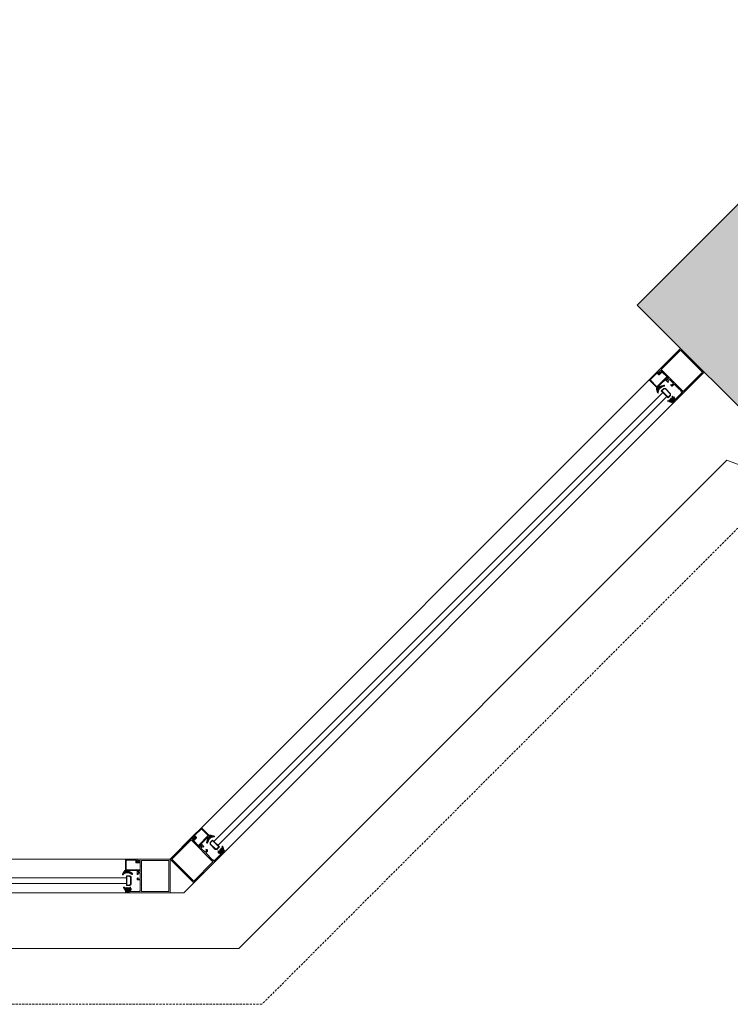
# Model space of a CAD drawing. Header units: feet. Extents: x 1537802 to 2072561, y 4461723 to 4732600.
# Tile 16 of 113: x 1575083 to 1576358, y 4670508 to 4672274. Entities that reach past the tile are written whole.
import ezdxf

# ---------------------------------------------------------------- set-up
doc = ezdxf.new("R2010")
doc.units = ezdxf.units.FT
doc.header["$MEASUREMENT"] = 0
doc.linetypes.add('HIDDEN-2-1', pattern=[3, 2, -1])
doc.layers.add('CAM', color=154, linetype='Continuous')
doc.layers.add('gor', color=251, linetype='Continuous', lineweight=5)

msp = doc.modelspace()

# ---------------------------------------------------------------- hatches: boundary and pattern name
at = {"lineweight": 0}
h = msp.add_hatch(dxfattribs=at)
h.set_pattern_fill('AR-CONC', color=256, scale=30)
h.set_pattern_definition([(50, (1928464.02, 4798801.17), (215.178055, -18.82564), [22.5, -247.5]), (355, (1928464.02, 4798801.17), (-41.6254, 225.65764), [18, -198]), (100.451444, (1928481.95, 4798799.6), (173.55265, 206.832), [19.12206, -210.34263]), (46.1842, (1928464.02, 4798861.17), (320.1724, -49.65578), [33.75, -371.25]), (96.63564, (1928490.7, 4798857.03), (280.39858, 292.23558), [28.6831, -315.51413]), (351.18416, (1928464.02, 4798861.17), (280.39858, 292.23558), [27, -297]), (21, (1928494.02, 4798846.17), (179.072116, -120.78567), [22.5, -247.5]), (326, (1928494.02, 4798846.17), (72.9946, 217.54501), [18, -198]), (71.451445, (1928508.95, 4798836.1), (252.06671, 96.75935), [19.12206, -210.34263]), (37.5, (1928464.02, 4798801.165), (3.647957, 99.868156), [0, -195.6, 0, -201, 0, -198.75]), (7.5, (1928464.02, 4798801.17), (78.92086, 118.323514), [0, -114.6, 0, -191.1, 0, -75.75]), (327.5, (1928397.12, 4798801.165), (160.146731, -6.766462), [0, -75, 0, -234, 0, -310.5]), (317.5, (1928367.12, 4798801.17), (174.95585, 30.031495), [0, -97.5, 0, -155.4, 0, -220.5])])
edge = h.paths.add_edge_path()
edge.add_arc((1562945.5, 4677829.2), 100, 90, 180)
edge.add_line((1562845.5, 4677829.2), (1562845.5, 4671599.2))
edge.add_arc((1562945.5, 4671599.2), 100, 180, 270)
edge.add_line((1562945.5, 4671499.2), (1564025.5, 4671499.2))
edge.add_line((1564025.5, 4671499.2), (1564025.5, 4671579.2))
edge.add_line((1564025.5, 4671579.2), (1564015.5, 4671579.2))
edge.add_line((1564015.5, 4671579.2), (1564015.5, 4671979.2))
edge.add_line((1564015.5, 4671979.2), (1563195.5, 4671979.2))
edge.add_line((1563195.5, 4671979.2), (1563195.5, 4677579.2))
edge.add_line((1563195.5, 4677579.2), (1570119.1, 4677579.2))
edge.add_line((1570119.1, 4677579.2), (1570354.5, 4677343.9))
edge.add_line((1570354.5, 4677343.9), (1570637.3, 4677626.7))
edge.add_line((1570637.3, 4677626.7), (1570538.3, 4677725.7))
edge.add_line((1570538.3, 4677725.7), (1571591.9, 4678779.3))
edge.add_line((1571591.9, 4678779.3), (1571754.5, 4678616.7))
edge.add_line((1571754.5, 4678616.7), (1571825.2, 4678687.4))
edge.add_line((1571825.2, 4678687.4), (1571662.6, 4678850))
edge.add_line((1571662.6, 4678850), (1571818.2, 4679005.6))
edge.add_line((1571818.2, 4679005.6), (1571641.4, 4679182.4))
edge.add_line((1571641.4, 4679182.4), (1570227.2, 4677768.1))
edge.add_line((1570227.2, 4677768.1), (1569993.6, 4678001.8))
edge.add_line((1569993.6, 4678001.8), (1569993.6, 4680094.5))
edge.add_line((1569993.6, 4680094.5), (1572553.6, 4680094.5))
edge.add_line((1572553.6, 4680094.5), (1572242.4, 4679783.4))
edge.add_line((1572242.4, 4679783.4), (1572419.2, 4679606.6))
edge.add_line((1572419.2, 4679606.6), (1572652.6, 4679840))
edge.add_line((1572652.6, 4679840), (1573501.1, 4678991.4))
edge.add_line((1573501.1, 4678991.4), (1572511.1, 4678001.5))
edge.add_line((1572511.1, 4678001.5), (1572482.8, 4678029.8))
edge.add_line((1572482.8, 4678029.8), (1572412.1, 4677959.1))
edge.add_line((1572412.1, 4677959.1), (1572511.1, 4677860.1))
edge.add_line((1572511.1, 4677860.1), (1573571.8, 4678920.7))
edge.add_line((1573571.8, 4678920.7), (1576357.8, 4676134.7))
edge.add_line((1576357.8, 4676134.7), (1575297.1, 4675074.1))
edge.add_line((1575297.1, 4675074.1), (1575367.8, 4675003.4))
edge.add_line((1575367.8, 4675003.4), (1576428.5, 4676064))
edge.add_line((1576428.5, 4676064), (1576895.2, 4675597.3))
edge.add_line((1576895.2, 4675597.3), (1577178, 4675880.2))
edge.add_line((1577178, 4675880.2), (1578033.6, 4676735.8))
edge.add_line((1578033.6, 4676735.8), (1578866, 4676735.8))
edge.add_line((1578866, 4676735.8), (1578866, 4674784.2))
edge.add_line((1578866, 4674784.2), (1578274, 4674784.2))
edge.add_line((1578274, 4674784.2), (1577718.2, 4675340))
edge.add_line((1577718.2, 4675340), (1577435.4, 4675057.2))
edge.add_line((1577435.4, 4675057.2), (1578460.7, 4674031.9))
edge.add_line((1578460.7, 4674031.9), (1578107.1, 4673678.3))
edge.add_line((1578107.1, 4673678.3), (1578206.1, 4673579.3))
edge.add_line((1578206.1, 4673579.3), (1578248.5, 4673536.9))
edge.add_line((1578248.5, 4673536.9), (1578390, 4673395.5))
edge.add_line((1578390, 4673395.5), (1579066, 4674072.4))
edge.add_line((1579066, 4674072.4), (1579066, 4677127))
edge.add_line((1579066, 4677127), (1578866, 4677127))
edge.add_line((1578866, 4677127), (1578866, 4676885.8))
edge.add_line((1578866, 4676885.8), (1577971.5, 4676885.8))
edge.add_line((1577971.5, 4676885.8), (1577072, 4675986.2))
edge.add_line((1577072, 4675986.2), (1576404.6, 4676653.6))
edge.add_line((1576404.6, 4676653.6), (1577728.1, 4677977))
edge.add_line((1577728.1, 4677977), (1578866, 4677977))
edge.add_line((1578866, 4677977), (1578866, 4677927))
edge.add_line((1578866, 4677927), (1579066, 4677927))
edge.add_line((1579066, 4677927), (1579066, 4678327))
edge.add_line((1579066, 4678327), (1578866, 4678327))
edge.add_line((1578866, 4678327), (1578866, 4678107))
edge.add_line((1578866, 4678107), (1577649.7, 4678107))
edge.add_line((1577649.7, 4678107), (1576300.4, 4676757.8))
edge.add_line((1576300.4, 4676757.8), (1573361.2, 4679697))
edge.add_line((1573361.2, 4679697), (1573921.2, 4679697))
edge.add_line((1573921.2, 4679697), (1573921.2, 4679857))
edge.add_line((1573921.2, 4679857), (1575616, 4679857))
edge.add_line((1575616, 4679857), (1575616, 4680257))
edge.add_line((1575616, 4680257), (1569593.6, 4680257))
edge.add_line((1569593.6, 4680257), (1569593.6, 4677929.2))
edge.add_line((1569593.6, 4677929.2), (1562945.5, 4677929.2))
h.paths.add_polyline_path([(1573890, 4673808.3), (1574215.3, 4674133.6), (1574427.4, 4673921.5), (1574102.1, 4673596.2)], flags=17)
h.paths.add_polyline_path([(1572955.5, 4671479.2), (1572955.5, 4671979.2), (1573495.5, 4671979.2), (1573849.1, 4671625.6), (1573592.2, 4671368.8), (1573580.8, 4671380.2), (1573467.6, 4671267.1), (1573255.5, 4671479.2)])
h.paths.add_polyline_path([(1568315.5, 4671979.2), (1568315.5, 4671579.2), (1568285.5, 4671579.2), (1568285.5, 4671499.2), (1568775.5, 4671499.2), (1568775.5, 4671979.2)], flags=17)
edge = h.paths.add_edge_path()
edge.add_line((1576190.8, 4671762), (1576452.5, 4671500.4))
edge.add_arc((1576661.1, 4671793.9), 360, 234.5931, 395.4069)
edge.add_line((1576954.5, 4672002.5), (1576692.9, 4672264.1))
edge.add_line((1576692.9, 4672264.1), (1576190.8, 4671762))
h.paths.add_polyline_path([(1579066, 4679127), (1579066, 4680257), (1577546, 4680257), (1577546, 4679857), (1578666, 4679857), (1578666, 4679657), (1578866, 4679657), (1578866, 4679127)], flags=17)
edge = h.paths.add_edge_path()
edge.add_line((1582202.8, 4681561.3), (1580343, 4681561.3))
edge.add_line((1580343, 4681561.3), (1580343, 4674411.3))
edge.add_line((1580343, 4674411.3), (1580142.8, 4674347.9))
edge.add_arc((1580667.2, 4674443.8), 533.1, 190.365, 267.3798)
edge.add_line((1580642.8, 4673911.3), (1580742.8, 4673911.3))
edge.add_line((1580742.8, 4673911.3), (1580742.8, 4674461.3))
edge.add_line((1580742.8, 4674461.3), (1580642.8, 4674461.3))
edge.add_line((1580642.8, 4674461.3), (1580642.8, 4676861.3))
edge.add_line((1580642.8, 4676861.3), (1583222.8, 4676861.3))
edge.add_line((1583222.8, 4676861.3), (1583222.8, 4676961.3))
edge.add_line((1583222.8, 4676961.3), (1580642.8, 4676961.3))
edge.add_line((1580642.8, 4676961.3), (1580642.8, 4678891.3))
edge.add_line((1580642.8, 4678891.3), (1583932.8, 4678891.3))
edge.add_line((1583932.8, 4678891.3), (1583932.8, 4678991.3))
edge.add_line((1583932.8, 4678991.3), (1580642.8, 4678991.3))
edge.add_line((1580642.8, 4678991.3), (1580642.8, 4681091.3))
edge.add_line((1580642.8, 4681091.3), (1580802.8, 4681091.3))
edge.add_line((1580802.8, 4681091.3), (1580802.8, 4681261.3))
edge.add_line((1580802.8, 4681261.3), (1582202.8, 4681261.3))
edge.add_line((1582202.8, 4681261.3), (1582202.8, 4681561.3))
h.paths.add_polyline_path([(1582702.8, 4681561.3), (1582702.8, 4681261.3), (1584742.8, 4681261.3), (1584742.8, 4681061.3), (1584852.8, 4681061.3), (1584852.8, 4678991.3), (1584732.8, 4678991.3), (1584732.8, 4678891.3), (1584852.8, 4678891.3), (1584852.8, 4674411.3), (1584742.8, 4674411.3), (1584742.8, 4673911.3), (1585302.8, 4673911.3), (1585302.8, 4674411.3), (1585192.8, 4674411.3), (1585192.8, 4681051.3), (1585312.8, 4681051.3), (1585312.8, 4681261.3), (1589272.8, 4681261.3), (1589272.8, 4681061.3), (1589392.8, 4681061.3), (1589392.8, 4674411.3), (1589272.8, 4674411.3), (1589272.8, 4673911.3), (1589792.8, 4673911.3), (1589792.8, 4674411.3), (1589692.8, 4674411.3), (1589692.8, 4681041.3), (1589772.8, 4681041.3), (1589772.8, 4681261.3), (1590272.8, 4681261.3), (1590272.8, 4681411.3), (1590247.8, 4681411.3), (1590247.8, 4681561.3), (1590147.8, 4681561.3), (1590147.8, 4682091.3), (1589747.8, 4682091.3), (1589747.8, 4681561.3)])
h.paths.add_polyline_path([(1592587.8, 4681561.3), (1592587.8, 4685891.3), (1589747.8, 4685891.3), (1589747.8, 4682951.3), (1589947.8, 4682951.3), (1589947.8, 4685491.3), (1590147.8, 4685491.3), (1590147.8, 4685691.3), (1592187.8, 4685691.3), (1592187.8, 4685491.3), (1592387.8, 4685491.3), (1592387.8, 4681561.3), (1591047.8, 4681561.3), (1591047.8, 4681411.3), (1591022.8, 4681411.3), (1591022.8, 4681261.3), (1593792.8, 4681261.3), (1593792.8, 4681061.3), (1593902.8, 4681061.3), (1593902.8, 4674411.3), (1593792.8, 4674411.3), (1593792.8, 4673911.3), (1594282.8, 4673911.3), (1594282.8, 4674411.3), (1594182.8, 4674411.3), (1594182.8, 4681061.3), (1594272.8, 4681061.3), (1594272.8, 4681261.3), (1598242.8, 4681261.3), (1598242.8, 4681061.3), (1598332.8, 4681061.3), (1598332.8, 4674411.3), (1598232.8, 4674411.3), (1598232.8, 4673911.3), (1598762.8, 4673911.3), (1598762.8, 4674521.3), (1598642.8, 4674521.3), (1598642.8, 4676921.3), (1601112.8, 4676921.3), (1601112.8, 4677731.3), (1601012.8, 4677731.3), (1601012.8, 4677021.3), (1598642.8, 4677021.3), (1598642.8, 4679106.7), (1599472.8, 4679106.7), (1599472.8, 4679206.7), (1598642.8, 4679206.7), (1598642.8, 4681061.3), (1598762.8, 4681061.3), (1598762.8, 4681261.3), (1600442.8, 4681261.3), (1600442.8, 4679206.7), (1600342.8, 4679206.7), (1600342.8, 4679106.7), (1600612.8, 4679106.7), (1600612.8, 4679206.7), (1600542.8, 4679206.7), (1600542.8, 4681261.3), (1601342.8, 4681261.3), (1601342.8, 4681061.3), (1601682.8, 4681061.3), (1602821.4, 4679206.7), (1601482.8, 4679206.7), (1601482.8, 4679106.7), (1602882.8, 4679106.7), (1605642.8, 4674611.3), (1605642.8, 4674411.3), (1604702.8, 4674411.3), (1604702.8, 4673911.3), (1606402.8, 4673911.3), (1606402.8, 4673971.3), (1601742.9, 4681561.3)])
h.paths.add_polyline_path([(1603852.8, 4673911.3), (1603852.8, 4674251.3), (1603012.8, 4674251.3), (1603012.8, 4673911.3)], flags=17)
at = {"layer": 'gor', "lineweight": 9}
h = msp.add_hatch(dxfattribs=at)
h.set_pattern_fill('ANSI37', color=256, scale=0.545448, angle=495, style=0)
h.set_pattern_definition([(360, (1558041.9385, 4660584.0657), (7e-16, 1.7317968), []), (90, (1558041.9385, 4660584.0657), (-1.7317968, 7e-16), [])])
h.paths.add_polyline_path([(1576235.7, 4671615.5), (1576239.4, 4671616.8, 0.556642), (1576239.7, 4671617.7), (1576239, 4671618.4, 0.273399), (1576238.3, 4671618.5), (1576230.3, 4671616.2, 0.51413), (1576229.9, 4671615.2), (1576230.2, 4671614.8), (1576227.6, 4671612.1), (1576226.4, 4671613.2, 0.651549), (1576225.5, 4671612.7, 0.097661), (1576227.5, 4671604.6, 0.81914), (1576228.3, 4671604.8, -0.331465)])
h = msp.add_hatch(dxfattribs=at)
h.set_pattern_fill('ANSI37', color=256, scale=0.545448, angle=495, style=0)
h.set_pattern_definition([(180, (1558931.2059, 4656939.5289), (-2e-16, -1.7317968), []), (270, (1558931.2059, 4656939.5289), (1.7317968, -2e-16), [])])
edge = h.paths.add_edge_path()
edge.add_line((1576249.9, 4671593), (1576251.3, 4671592.8))
edge.add_arc((1576251.3, 4671592.5), 0.218, -45, 80, ccw=False)
edge.add_line((1576251.4, 4671592.4), (1576250.8, 4671591.7))
edge.add_line((1576250.8, 4671591.7), (1576248.3, 4671591.9))
edge.add_arc((1576248.3, 4671591.7), 0.273, 85, 260)
edge.add_line((1576248.3, 4671591.4), (1576249.7, 4671591.1))
edge.add_arc((1576249.7, 4671590.9), 0.218, -45, 80, ccw=False)
edge.add_line((1576249.8, 4671590.8), (1576249.6, 4671590.5))
edge.add_arc((1576248.4, 4671591.7), 1.64, 260, 315, ccw=False)
edge.add_line((1576248.1, 4671590.1), (1576245.8, 4671590.5))
edge.add_arc((1576245.7, 4671590.1), 0.436, 80, 250)
edge.add_line((1576245.6, 4671589.6), (1576247.8, 4671588.9))
edge.add_arc((1576242.2, 4671573.1), 16.8, 60.9704, 70.5714, ccw=False)
edge.add_arc((1576250.6, 4671588.2), 0.436, 240.9704, 315)
edge.add_line((1576250.9, 4671587.9), (1576251.3, 4671588.2))
edge.add_line((1576251.3, 4671588.2), (1576250.5, 4671589))
edge.add_line((1576250.5, 4671589), (1576252.2, 4671590.7))
edge.add_arc((1576252.6, 4671590.3), 0.545, 45, 135.1318, ccw=False)
edge.add_line((1576253, 4671590.7), (1576253.4, 4671590.3))
edge.add_line((1576253.4, 4671590.3), (1576252.9, 4671589.8))
edge.add_arc((1576253, 4671589.7), 0.109, 135, 236.9061)
edge.add_arc((1576253.8, 4671590.8), 1.51, 233.4244, 316.4637)
edge.add_line((1576254.9, 4671589.8), (1576255.5, 4671590.3))
edge.add_line((1576255.5, 4671590.3), (1576256.3, 4671591.1))
edge.add_arc((1576255.2, 4671592.2), 1.53, 313.7538, 395.6709)
edge.add_arc((1576256.3, 4671593.1), 0.109, 32.2335, 135)
edge.add_line((1576256.3, 4671593.1), (1576255.7, 4671592.6))
edge.add_line((1576255.7, 4671592.6), (1576255.3, 4671593))
edge.add_arc((1576255.7, 4671593.4), 0.545, 135, 225, ccw=False)
edge.add_line((1576255.3, 4671593.8), (1576257.7, 4671596.1))
edge.add_arc((1576257.5, 4671596.3), 0.218, 315, 405)
edge.add_line((1576257.7, 4671596.5), (1576256.4, 4671597.7))
edge.add_arc((1576256.3, 4671597.5), 0.218, 45, 145.3903)
edge.add_arc((1576259.1, 4671595.6), 3.7, 145.3903, 173.3351)
edge.add_arc((1576254.9, 4671596), 0.545, 280, 353.3351, ccw=False)
edge.add_line((1576255, 4671595.5), (1576255, 4671595.5))
edge.add_arc((1576254.9, 4671595.7), 0.218, 190, 280, ccw=False)
edge.add_line((1576254.7, 4671595.7), (1576254.3, 4671598.3))
edge.add_arc((1576253.8, 4671598.2), 0.436, 20, 190)
edge.add_line((1576253.4, 4671598.1), (1576253.9, 4671595.2))
edge.add_arc((1576253.7, 4671595.2), 0.218, -95, 10, ccw=False)
edge.add_line((1576253.7, 4671595), (1576251.6, 4671595.2))
edge.add_arc((1576251.6, 4671594.9), 0.273, 85, 260)
edge.add_line((1576251.5, 4671594.6), (1576252.9, 4671594.4))
edge.add_arc((1576252.9, 4671594.2), 0.218, -45, 80, ccw=False)
edge.add_line((1576253.1, 4671594), (1576252.4, 4671593.3))
edge.add_line((1576252.4, 4671593.3), (1576250, 4671593.6))
edge.add_arc((1576249.9, 4671593.3), 0.273, 85, 260)
edge = h.paths.add_edge_path(flags=16)
edge.add_arc((1576255.1, 4671591.6), 0.327, -43.2055, 45, ccw=False)
edge.add_arc((1576239.3, 4671606.7), 22.1, 313.7015, 316.2985, ccw=False)
edge.add_arc((1576254.4, 4671590.9), 0.327, 225, 313.2055, ccw=False)
edge.add_line((1576254.1, 4671590.7), (1576253.3, 4671591.6))
edge.add_arc((1576253.5, 4671591.8), 0.327, 135, 225, ccw=False)
edge.add_line((1576253.3, 4671592), (1576254, 4671592.7))
edge.add_arc((1576254.2, 4671592.5), 0.327, 45, 135, ccw=False)
edge.add_line((1576254.4, 4671592.7), (1576255.3, 4671591.9))
h = msp.add_hatch(dxfattribs=at)
h.set_pattern_fill('ANSI37', color=256, scale=0.545448, angle=495, style=0)
h.set_pattern_definition([(360, (1558101.9385, 4660644.0657), (7e-16, 1.7317968), []), (90, (1558101.9385, 4660644.0657), (-1.7317968, 7e-16), [])])
h.paths.add_polyline_path([(1575421.6, 4670801.4), (1575420.3, 4670797.6, -0.556642), (1575419.4, 4670797.4), (1575418.7, 4670798.1, -0.273399), (1575418.5, 4670798.8), (1575420.9, 4670806.8, -0.51413), (1575421.9, 4670807.2), (1575422.3, 4670806.8), (1575425, 4670809.5), (1575423.9, 4670810.7, -0.651549), (1575424.4, 4670811.6, -0.097661), (1575432.5, 4670809.6, -0.81914), (1575432.3, 4670808.8, 0.331465)])
h = msp.add_hatch(dxfattribs=at)
h.set_pattern_fill('ANSI37', color=256, scale=0.545448, angle=495, style=0)
h.set_pattern_definition([(180, (1558991.2059, 4656999.5289), (-2e-16, -1.7317968), []), (270, (1558991.2059, 4656999.5289), (1.7317968, -2e-16), [])])
edge = h.paths.add_edge_path()
edge.add_line((1575444.1, 4670787.2), (1575444.3, 4670785.8))
edge.add_arc((1575444.5, 4670785.8), 0.218, 190, 315)
edge.add_line((1575444.7, 4670785.7), (1575445.4, 4670786.3))
edge.add_line((1575445.4, 4670786.3), (1575445.2, 4670788.7))
edge.add_arc((1575445.4, 4670788.8), 0.273, 10, 185, ccw=False)
edge.add_line((1575445.7, 4670788.8), (1575445.9, 4670787.4))
edge.add_arc((1575446.2, 4670787.4), 0.218, 190, 315)
edge.add_line((1575446.3, 4670787.3), (1575446.6, 4670787.5))
edge.add_arc((1575445.4, 4670788.7), 1.64, 315, 370)
edge.add_line((1575447, 4670789), (1575446.6, 4670791.3))
edge.add_arc((1575447, 4670791.4), 0.436, 20, 190, ccw=False)
edge.add_line((1575447.4, 4670791.5), (1575448.2, 4670789.3))
edge.add_arc((1575464, 4670794.8), 16.8, 199.4286, 209.0296)
edge.add_arc((1575448.9, 4670786.5), 0.436, -45, 29.0296, ccw=False)
edge.add_line((1575449.2, 4670786.2), (1575448.9, 4670785.8))
edge.add_line((1575448.9, 4670785.8), (1575448.1, 4670786.6))
edge.add_line((1575448.1, 4670786.6), (1575446.4, 4670784.9))
edge.add_arc((1575446.8, 4670784.5), 0.545, 134.8682, 225)
edge.add_line((1575446.4, 4670784.1), (1575446.8, 4670783.7))
edge.add_line((1575446.8, 4670783.7), (1575447.3, 4670784.2))
edge.add_arc((1575447.4, 4670784.1), 0.109, 33.0939, 135, ccw=False)
edge.add_arc((1575446.3, 4670783.3), 1.51, -46.4637, 36.5756, ccw=False)
edge.add_line((1575447.3, 4670782.2), (1575446.7, 4670781.6))
edge.add_line((1575446.7, 4670781.6), (1575446, 4670780.8))
edge.add_arc((1575444.9, 4670781.9), 1.53, 234.3291, 316.2462, ccw=False)
edge.add_arc((1575444, 4670780.7), 0.109, 135, 237.7665, ccw=False)
edge.add_line((1575444, 4670780.8), (1575444.5, 4670781.4))
edge.add_line((1575444.5, 4670781.4), (1575444.1, 4670781.8))
edge.add_arc((1575443.7, 4670781.4), 0.545, 45, 135)
edge.add_line((1575443.3, 4670781.8), (1575440.9, 4670779.4))
edge.add_arc((1575440.8, 4670779.6), 0.218, 225, 315, ccw=False)
edge.add_line((1575440.6, 4670779.4), (1575439.4, 4670780.7))
edge.add_arc((1575439.6, 4670780.8), 0.218, 124.6097, 225, ccw=False)
edge.add_arc((1575441.5, 4670778), 3.7, 96.6649, 124.6097, ccw=False)
edge.add_arc((1575441, 4670782.2), 0.545, 276.6649, 350)
edge.add_line((1575441.6, 4670782.1), (1575441.6, 4670782.1))
edge.add_arc((1575441.4, 4670782.1), 0.218, 350, 440)
edge.add_line((1575441.4, 4670782.4), (1575438.7, 4670782.8))
edge.add_arc((1575438.9, 4670783.2), 0.436, 80, 250, ccw=False)
edge.add_line((1575439, 4670783.7), (1575441.8, 4670783.2))
edge.add_arc((1575441.9, 4670783.4), 0.218, 260, 365)
edge.add_line((1575442.1, 4670783.4), (1575441.9, 4670785.5))
edge.add_arc((1575442.2, 4670785.5), 0.273, 10, 185, ccw=False)
edge.add_line((1575442.5, 4670785.6), (1575442.7, 4670784.1))
edge.add_arc((1575442.9, 4670784.2), 0.218, 190, 315)
edge.add_line((1575443.1, 4670784), (1575443.7, 4670784.7))
edge.add_line((1575443.7, 4670784.7), (1575443.5, 4670787.1))
edge.add_arc((1575443.8, 4670787.2), 0.273, 10, 185, ccw=False)
edge = h.paths.add_edge_path(flags=16)
edge.add_arc((1575445.5, 4670782), 0.327, 225, 313.2055)
edge.add_arc((1575430.4, 4670797.8), 22.1, 313.7015, 316.2985)
edge.add_arc((1575446.1, 4670782.7), 0.327, 316.7945, 405)
edge.add_line((1575446.4, 4670782.9), (1575445.5, 4670783.8))
edge.add_arc((1575445.3, 4670783.6), 0.327, 45, 135)
edge.add_line((1575445.1, 4670783.8), (1575444.4, 4670783.1))
edge.add_arc((1575444.6, 4670782.9), 0.327, 135, 225)
edge.add_line((1575444.4, 4670782.6), (1575445.2, 4670781.8))
h = msp.add_hatch(dxfattribs=at)
h.set_pattern_fill('ANSI37', color=256, scale=0.545448, angle=450, style=0)
h.set_pattern_definition([(315, (1554615.5814, 4675807.6489), (1.22456526, 1.22456526), []), (45, (1554615.5814, 4675807.6489), (-1.22456526, 1.22456526), [])])
h.paths.add_polyline_path([(1575280.9, 4670743.1), (1575284.5, 4670741.4, 0.556642), (1575285.3, 4670741.9), (1575285.3, 4670742.9, 0.273399), (1575284.9, 4670743.4), (1575277.6, 4670747.5, 0.51413), (1575276.6, 4670747), (1575276.5, 4670746.5), (1575272.8, 4670746.5), (1575272.7, 4670748, 0.651549), (1575271.7, 4670748.3, 0.097661), (1575267.4, 4670741.3, 0.81914), (1575268.1, 4670740.8, -0.331465)])
h = msp.add_hatch(dxfattribs=at)
h.set_pattern_fill('ANSI37', color=256, scale=0.545448, angle=450, style=0)
h.set_pattern_definition([(135, (1552667.3117, 4672601.7652), (-1.22456526, -1.22456526), []), (225, (1552667.3117, 4672601.7652), (1.22456526, -1.22456526), [])])
edge = h.paths.add_edge_path()
edge.add_line((1575275, 4670717.2), (1575275.9, 4670716))
edge.add_arc((1575275.7, 4670715.9), 0.218, -90, 35, ccw=False)
edge.add_line((1575275.7, 4670715.7), (1575274.8, 4670715.7))
edge.add_line((1575274.8, 4670715.7), (1575273.2, 4670717.5))
edge.add_arc((1575273, 4670717.3), 0.273, 40, 215)
edge.add_line((1575272.8, 4670717.2), (1575273.6, 4670716))
edge.add_arc((1575273.4, 4670715.9), 0.218, -90, 35, ccw=False)
edge.add_line((1575273.4, 4670715.7), (1575273.1, 4670715.7))
edge.add_arc((1575273.1, 4670717.3), 1.64, 215, 270, ccw=False)
edge.add_line((1575271.7, 4670716.4), (1575270.3, 4670718.3))
edge.add_arc((1575270, 4670718.1), 0.436, 35, 205)
edge.add_line((1575269.6, 4670717.9), (1575270.7, 4670715.8))
edge.add_arc((1575255.6, 4670708.5), 16.8, 15.9704, 25.5714, ccw=False)
edge.add_arc((1575272.1, 4670713.3), 0.436, 195.9704, 270)
edge.add_line((1575272.1, 4670712.8), (1575272.6, 4670712.8))
edge.add_line((1575272.6, 4670712.8), (1575272.6, 4670713.9))
edge.add_line((1575272.6, 4670713.9), (1575275.1, 4670713.9))
edge.add_arc((1575275.1, 4670713.4), 0.545, 0, 90.1318, ccw=False)
edge.add_line((1575275.6, 4670713.4), (1575275.6, 4670712.8))
edge.add_line((1575275.6, 4670712.8), (1575274.9, 4670712.8))
edge.add_arc((1575274.9, 4670712.7), 0.109, 90, 191.9061)
edge.add_arc((1575276.3, 4670712.9), 1.51, 188.4244, 271.4637)
edge.add_line((1575276.3, 4670711.3), (1575277.1, 4670711.3))
edge.add_line((1575277.1, 4670711.3), (1575278.2, 4670711.3))
edge.add_arc((1575278.2, 4670712.9), 1.53, 268.7538, 350.6709)
edge.add_arc((1575279.6, 4670712.7), 0.109, 347.2335, 450)
edge.add_line((1575279.6, 4670712.8), (1575278.9, 4670712.8))
edge.add_line((1575278.9, 4670712.8), (1575278.9, 4670713.4))
edge.add_arc((1575279.4, 4670713.4), 0.545, 90, 180, ccw=False)
edge.add_line((1575279.4, 4670713.9), (1575282.8, 4670713.9))
edge.add_arc((1575282.8, 4670714.1), 0.218, 270, 360)
edge.add_line((1575283, 4670714.1), (1575283, 4670715.9))
edge.add_arc((1575282.8, 4670715.9), 0.218, 0, 100.3903)
edge.add_arc((1575283.4, 4670712.4), 3.7, 100.3903, 128.3351)
edge.add_arc((1575280.7, 4670715.8), 0.545, 235, 308.3351, ccw=False)
edge.add_line((1575280.4, 4670715.3), (1575280.4, 4670715.3))
edge.add_arc((1575280.5, 4670715.5), 0.218, 145, 235, ccw=False)
edge.add_line((1575280.4, 4670715.6), (1575281.9, 4670717.9))
edge.add_arc((1575281.5, 4670718.1), 0.436, 335, 505)
edge.add_line((1575281.2, 4670718.3), (1575279.5, 4670715.9))
edge.add_arc((1575279.3, 4670716), 0.218, 220, 325, ccw=False)
edge.add_line((1575279.1, 4670715.9), (1575277.8, 4670717.5))
edge.add_arc((1575277.6, 4670717.3), 0.273, 40, 215)
edge.add_line((1575277.3, 4670717.2), (1575278.2, 4670716))
edge.add_arc((1575278, 4670715.9), 0.218, -90, 35, ccw=False)
edge.add_line((1575278, 4670715.7), (1575277, 4670715.7))
edge.add_line((1575277, 4670715.7), (1575275.5, 4670717.5))
edge.add_arc((1575275.3, 4670717.3), 0.273, 40, 215)
edge = h.paths.add_edge_path(flags=16)
edge.add_arc((1575277.7, 4670712.5), 0.327, -88.2055, 0, ccw=False)
edge.add_arc((1575277.2, 4670734.3), 22.1, 268.7015, 271.2985, ccw=False)
edge.add_arc((1575276.8, 4670712.5), 0.327, 180, 268.2055, ccw=False)
edge.add_line((1575276.4, 4670712.5), (1575276.4, 4670713.8))
edge.add_arc((1575276.8, 4670713.8), 0.327, 90, 180, ccw=False)
edge.add_line((1575276.8, 4670714.1), (1575277.7, 4670714.1))
edge.add_arc((1575277.7, 4670713.8), 0.327, 0, 90, ccw=False)
edge.add_line((1575278.1, 4670713.8), (1575278.1, 4670712.5))

# ---------------------------------------------------------------- linework, layer by layer
at = {"color": 1, "linetype": 'HIDDEN-2-1', "lineweight": 9, "ltscale": 2, "elevation": -26089.3}
msp.add_lwpolyline([(1606402.8, 4673911.3), (1606402.8, 4673872.4), (1579008.5, 4673872.4), (1577075.7, 4671938.1), (1577075.7, 4671379.2), (1576388.4, 4671379.2), (1575517.7, 4670508.5), (1574084.8, 4670508.5), (1573214.1, 4671379.2), (1562725.5, 4671379.2), (1562725.5, 4677929.2), (1562945.5, 4677929.2)], dxfattribs=at)
at = {"linetype": 'ByBlock', "lineweight": 9, "ltscale": 0.5, "elevation": -26089.3}
msp.add_lwpolyline([(1578390, 4673395.5), (1578404.1, 4673381.3), (1577045.8, 4672023.1), (1577154.9, 4671670.7), (1576782.3, 4671322.4), (1576351.6, 4671483.8), (1575476.3, 4670608.5), (1574126.3, 4670608.5), (1573467.6, 4671267.1)], dxfattribs=at)
at = {"lineweight": 30, "elevation": -26089.3}
msp.add_lwpolyline([(1576190.8, 4671762), (1576452.5, 4671500.4, 0.845168), (1576954.5, 4672002.5), (1576692.9, 4672264.1)], format="xyb", close=True, dxfattribs=at)
at = {"linetype": 'ByBlock', "lineweight": 9, "ltscale": 0.5, "elevation": -26089.3}
for points in [[(1576311.1, 4671641.8), (1576268.6, 4671684.3), (1575352.8, 4670768.5), (1575395.3, 4670726)], [(1576243.8, 4671598.3), (1575438.8, 4670793.3), (1575431.7, 4670800.3), (1576236.7, 4671605.3)], [(1575352.8, 4670708.5), (1575352.8, 4670768.5), (1574192.5, 4670768.5), (1574192.5, 4670708.5)], [(1575352.8, 4670708.5), (1575377.7, 4670708.5), (1575395.3, 4670726), (1575352.8, 4670768.5)], [(1575274.5, 4670725.2), (1574270.9, 4670725.2), (1574270.9, 4670735.2), (1575274.5, 4670735.2)]]:
    msp.add_lwpolyline(points, close=True, dxfattribs=at)
at = {"lineweight": 9, "elevation": -26089.3}
for points in [[(1576311.1, 4671641.8), (1576254.8, 4671585.6, -0.414214), (1576254.5, 4671585.6), (1576251.2, 4671588.9, -0.414216), (1576251.2, 4671589.7), (1576252, 4671590.5, -0.341994), (1576253.2, 4671590.6, -0.490316), (1576253.2, 4671590.5), (1576252.4, 4671589.7), (1576254.5, 4671587.7), (1576258.3, 4671591.6), (1576256.3, 4671593.6), (1576255.7, 4671593, -0.490316), (1576255.5, 4671593, -0.341994), (1576255.7, 4671594.2), (1576256.6, 4671595.1), (1576257.1, 4671594.6), (1576257.8, 4671595.4), (1576258.6, 4671594.6), (1576257.8, 4671593.9), (1576258.9, 4671592.8), (1576271.8, 4671605.7), (1576270.7, 4671606.8), (1576270, 4671606), (1576269.2, 4671606.8), (1576270, 4671607.5), (1576263.9, 4671613.5), (1576263.9, 4671614.3), (1576263.2, 4671614.3), (1576257.2, 4671620.3), (1576253.9, 4671617.1, -0.414214), (1576252.4, 4671617.1), (1576251.2, 4671618.2, -0.414214), (1576251.2, 4671619.3), (1576251.8, 4671619.9), (1576253.1, 4671618.5), (1576256.1, 4671621.4), (1576248.7, 4671628.8), (1576245.7, 4671625.9), (1576247.1, 4671624.5), (1576246.6, 4671624, -0.414214), (1576245.5, 4671624), (1576244.5, 4671625), (1576242, 4671627.5, -0.414214), (1576242, 4671629), (1576242.5, 4671629.6), (1576244.4, 4671627.7), (1576247.1, 4671630.4), (1576240.2, 4671637.3), (1576240.2, 4671638.1), (1576239.4, 4671638.1), (1576232.5, 4671645), (1576229.8, 4671642.3), (1576231.7, 4671640.4), (1576231.2, 4671639.8, -0.414214), (1576229.6, 4671639.8), (1576226.9, 4671642.5), (1576268.6, 4671684.3), (1576311.1, 4671641.8)], [(1575395.3, 4670726), (1575451.5, 4670782.2, 0.414214), (1575451.5, 4670782.6), (1575448.2, 4670785.9, 0.414216), (1575447.4, 4670785.9), (1575446.6, 4670785.1, 0.341994), (1575446.5, 4670783.9, 0.490316), (1575446.6, 4670783.9), (1575447.4, 4670784.6), (1575449.4, 4670782.6), (1575445.5, 4670778.8), (1575443.5, 4670780.8), (1575444.1, 4670781.4, 0.490316), (1575444.1, 4670781.6, 0.341994), (1575442.9, 4670781.4), (1575442, 4670780.5), (1575442.4, 4670780), (1575441.7, 4670779.2), (1575442.4, 4670778.5), (1575443.2, 4670779.2), (1575444.3, 4670778.2), (1575431.4, 4670765.3), (1575430.3, 4670766.4), (1575431.1, 4670767.1), (1575430.3, 4670767.9), (1575429.6, 4670767.1), (1575423.5, 4670773.1), (1575422.8, 4670773.1), (1575422.8, 4670773.9), (1575416.8, 4670779.9), (1575420, 4670783.2, 0.414214), (1575420, 4670784.7), (1575418.8, 4670785.9, 0.414214), (1575417.8, 4670785.9), (1575417.2, 4670785.3), (1575418.6, 4670783.9), (1575415.7, 4670781), (1575408.3, 4670788.4), (1575411.2, 4670791.4), (1575412.6, 4670790), (1575413.1, 4670790.5, 0.414214), (1575413.1, 4670791.6), (1575412.1, 4670792.6), (1575409.6, 4670795.1, 0.414214), (1575408, 4670795.1), (1575407.5, 4670794.6), (1575409.4, 4670792.7), (1575406.7, 4670790), (1575399.8, 4670796.9), (1575399, 4670796.9), (1575399, 4670797.7), (1575392.1, 4670804.6), (1575394.8, 4670807.3), (1575396.7, 4670805.4), (1575397.2, 4670805.9, 0.414214), (1575397.2, 4670807.5), (1575394.5, 4670810.2), (1575352.8, 4670768.5), (1575395.3, 4670726)], [(1575352.8, 4670708.5), (1575273.3, 4670708.5, -0.414214), (1575273.1, 4670708.7), (1575273.1, 4670713.4, -0.414216), (1575273.6, 4670713.9), (1575274.7, 4670713.9, -0.341994), (1575275.7, 4670713.2, -0.490316), (1575275.6, 4670713), (1575274.5, 4670713), (1575274.5, 4670710.2), (1575280, 4670710.2), (1575280, 4670713), (1575279.1, 4670713, -0.490316), (1575279, 4670713.2, -0.341994), (1575280, 4670713.9), (1575281.3, 4670713.9), (1575281.3, 4670713.3), (1575282.4, 4670713.3), (1575282.4, 4670712.2), (1575281.3, 4670712.2), (1575281.3, 4670710.6), (1575299.5, 4670710.6), (1575299.5, 4670712.2), (1575298.4, 4670712.2), (1575298.4, 4670713.3), (1575299.5, 4670713.3), (1575299.5, 4670721.8), (1575300, 4670722.3), (1575299.5, 4670722.9), (1575299.5, 4670731.4), (1575294.9, 4670731.4, -0.414214), (1575293.8, 4670732.5), (1575293.8, 4670734.1, -0.414214), (1575294.6, 4670734.9), (1575295.4, 4670734.9), (1575295.4, 4670732.9), (1575299.5, 4670732.9), (1575299.5, 4670743.4), (1575295.4, 4670743.4), (1575295.4, 4670741.4), (1575294.6, 4670741.4, -0.414214), (1575293.8, 4670742.2), (1575293.8, 4670743.6), (1575293.8, 4670747.2, -0.414214), (1575294.9, 4670748.3), (1575295.7, 4670748.3), (1575295.7, 4670745.5), (1575299.5, 4670745.5), (1575299.5, 4670755.4), (1575300, 4670755.9), (1575299.5, 4670756.5), (1575299.5, 4670766.3), (1575295.7, 4670766.3), (1575295.7, 4670763.5), (1575294.9, 4670763.5, -0.414214), (1575293.8, 4670764.6), (1575293.8, 4670768.5), (1575352.8, 4670768.5), (1575352.8, 4670708.5)]]:
    msp.add_lwpolyline(points, format="xyb", dxfattribs=at)
for points in [[(1576268.6, 4671681.2), (1576234, 4671646.6), (1576273.4, 4671607.2), (1576308, 4671641.8), (1576268.6, 4671681.2)], [(1575355.9, 4670768.5), (1575390.5, 4670803.1), (1575429.9, 4670763.7), (1575395.3, 4670729.1), (1575355.9, 4670768.5)], [(1575350.6, 4670766.3), (1575301.7, 4670766.3), (1575301.7, 4670710.6), (1575350.6, 4670710.6), (1575350.6, 4670766.3)]]:
    msp.add_lwpolyline(points, dxfattribs=at)
for points in [[(1576229.6, 4671638.7, 0.414214), (1576230.3, 4671638.7), (1576232.2, 4671640.5), (1576231.9, 4671641.4, -0.414205), (1576232.1, 4671641.8), (1576233.9, 4671642.3, -0.772881), (1576234.6, 4671641.2), (1576230.3, 4671636.9, -0.414231), (1576229.6, 4671636.9), (1576226.3, 4671640.1), (1576214.1, 4671627.8), (1576226.3, 4671615.6), (1576243.5, 4671632.8, -0.414214), (1576244, 4671632.8), (1576244.3, 4671632.5, -0.256041), (1576244.3, 4671632.2), (1576243.7, 4671629.5, -0.538245), (1576243.4, 4671629.4), (1576242.7, 4671630.1), (1576237.8, 4671625.2), (1576237.8, 4671624.7), (1576237.3, 4671624.7), (1576232.6, 4671620), (1576232.6, 4671619.6), (1576232.2, 4671619.6), (1576228.8, 4671616.2), (1576228.9, 4671616.1, -0.371334), (1576228.9, 4671615.4), (1576227.9, 4671614), (1576227.2, 4671613.4, -0.413739), (1576226.8, 4671613.4), (1576212.6, 4671627.5, -0.414214), (1576212.6, 4671628.3), (1576226.3, 4671642, -0.414214), (1576227.1, 4671642), (1576227.3, 4671641.8, -0.414214), (1576227.3, 4671641), (1576227.3, 4671641)], [(1575398.4, 4670807.5, -0.414214), (1575398.4, 4670806.7), (1575396.6, 4670804.9), (1575395.6, 4670805.2, 0.414205), (1575395.2, 4670804.9), (1575394.8, 4670803.1, 0.772881), (1575395.9, 4670802.5), (1575400.2, 4670806.7, 0.414231), (1575400.2, 4670807.5), (1575397, 4670810.8), (1575409.2, 4670823), (1575421.5, 4670810.8), (1575404.3, 4670793.6, 0.414214), (1575404.3, 4670793.1), (1575404.6, 4670792.8, 0.256041), (1575404.9, 4670792.7), (1575407.6, 4670793.3, 0.538245), (1575407.7, 4670793.7), (1575407, 4670794.4), (1575411.9, 4670799.3), (1575412.4, 4670799.3), (1575412.4, 4670799.8), (1575417.1, 4670804.5), (1575417.5, 4670804.5), (1575417.5, 4670804.9), (1575420.9, 4670808.3), (1575420.9, 4670808.2, 0.371334), (1575421.7, 4670808.2), (1575423.1, 4670809.2), (1575423.7, 4670809.9, 0.413739), (1575423.7, 4670810.3), (1575409.6, 4670824.4, 0.414214), (1575408.8, 4670824.4), (1575395.1, 4670810.8, 0.414214), (1575395.1, 4670810), (1575395.3, 4670809.8, 0.414214), (1575396, 4670809.8), (1575396, 4670809.8)], [(1575293, 4670763.9, 0.414214), (1575293.6, 4670763.3), (1575296.1, 4670763.3), (1575296.6, 4670764.1, -0.414205), (1575297, 4670764.3), (1575298.6, 4670763.3, -0.772881), (1575298.3, 4670762), (1575292.2, 4670762, -0.414231), (1575291.7, 4670762.6), (1575291.7, 4670767.1), (1575274.4, 4670767.1), (1575274.4, 4670749.8), (1575298.7, 4670749.8, -0.414214), (1575299, 4670749.5), (1575299, 4670749.1, -0.256041), (1575298.8, 4670748.8), (1575296.5, 4670747.3, -0.538245), (1575296.2, 4670747.5), (1575296.2, 4670748.5), (1575289.2, 4670748.5), (1575288.9, 4670748.2), (1575288.5, 4670748.5), (1575282, 4670748.5), (1575281.6, 4670748.2), (1575281.3, 4670748.5), (1575276.5, 4670748.5), (1575276.5, 4670748.4, -0.371334), (1575276.1, 4670747.9), (1575274.4, 4670747.6), (1575273.4, 4670747.6, -0.413739), (1575273.1, 4670747.9), (1575273.1, 4670767.9, -0.414214), (1575273.6, 4670768.5), (1575293, 4670768.5, -0.414214), (1575293.6, 4670767.9), (1575293.6, 4670767.7, -0.414214), (1575293, 4670767.1), (1575293, 4670767.1)]]:
    msp.add_lwpolyline(points, format="xyb", close=True, dxfattribs=at)
at = {"layer": 'CAM', "lineweight": 9, "elevation": -26089.3}
for points in [[(1576234.1, 4671608), (1576246.5, 4671595.6), (1576250.8, 4671600), (1576250.8, 4671603.1), (1576241.6, 4671612.4), (1576238.5, 4671612.4)], [(1576235.2, 4671608), (1576238.8, 4671611.6), (1576241.3, 4671611.6), (1576250.1, 4671602.8), (1576250.1, 4671600.3), (1576246.5, 4671596.7)], [(1575429.1, 4670803), (1575441.5, 4670790.6), (1575437.1, 4670786.2), (1575434, 4670786.2), (1575424.7, 4670795.5), (1575424.7, 4670798.6)], [(1575429.1, 4670801.9), (1575425.5, 4670798.3), (1575425.5, 4670795.8), (1575434.3, 4670787), (1575436.7, 4670787), (1575440.4, 4670790.6)], [(1575274.5, 4670738.9), (1575274.5, 4670721.5), (1575280.7, 4670721.5), (1575282.9, 4670723.7), (1575282.9, 4670736.7), (1575280.7, 4670738.9)], [(1575275.2, 4670738.2), (1575280.4, 4670738.2), (1575282.1, 4670736.4), (1575282.1, 4670724), (1575280.4, 4670722.2), (1575275.2, 4670722.2)]]:
    msp.add_lwpolyline(points, close=True, dxfattribs=at)
at = {"layer": 'gor', "lineweight": 9, "elevation": -26089.3}
for points in [[(1576238.3, 4671618.5), (1576230.3, 4671616.2, 0.51413), (1576229.9, 4671615.2), (1576230.2, 4671614.8), (1576227.6, 4671612.1), (1576226.4, 4671613.2, 0.651549), (1576225.5, 4671612.7, 0.097661), (1576227.5, 4671604.6, 0.81914), (1576228.3, 4671604.8, -0.331465), (1576235.7, 4671615.5), (1576239.4, 4671616.8, 0.556642), (1576239.7, 4671617.7), (1576239, 4671618.4, 0.273399)], [(1576249.9, 4671593), (1576251.3, 4671592.8, -0.606815), (1576251.4, 4671592.4), (1576250.8, 4671591.7), (1576248.3, 4671591.9, 0.957292), (1576248.3, 4671591.4), (1576249.7, 4671591.1, -0.606815), (1576249.8, 4671590.8), (1576249.6, 4671590.5, -0.244698), (1576248.1, 4671590.1), (1576245.8, 4671590.5, 0.916331), (1576245.6, 4671589.6), (1576247.8, 4671588.9, -0.041917), (1576250.4, 4671587.8, 0.334739), (1576250.9, 4671587.9), (1576251.3, 4671588.2), (1576250.5, 4671589), (1576252.2, 4671590.7, -0.414887), (1576253, 4671590.7), (1576253.4, 4671590.3), (1576252.9, 4671589.8, 0.476473), (1576252.9, 4671589.6, 0.379062), (1576254.9, 4671589.8), (1576255.5, 4671590.3), (1576256.3, 4671591.1, 0.373473), (1576256.4, 4671593.1, 0.481087), (1576256.3, 4671593.1), (1576255.7, 4671592.6), (1576255.3, 4671593, -0.414214), (1576255.3, 4671593.8), (1576257.7, 4671596.1, 0.414214), (1576257.7, 4671596.5), (1576256.4, 4671597.7, 0.468383), (1576256.1, 4671597.7, 0.12254), (1576255.5, 4671596, -0.331373), (1576255, 4671595.5), (1576255, 4671595.5, -0.414214), (1576254.7, 4671595.7), (1576254.3, 4671598.3, 0.916331), (1576253.4, 4671598.1), (1576253.9, 4671595.2, -0.493145), (1576253.7, 4671595), (1576251.6, 4671595.2, 0.957292), (1576251.5, 4671594.6), (1576252.9, 4671594.4, -0.606815), (1576253.1, 4671594), (1576252.4, 4671593.3), (1576250, 4671593.6, 0.957292)], [(1576255.3, 4671591.9, -0.40507), (1576255.3, 4671591.4, -0.011332), (1576254.6, 4671590.7, -0.40507), (1576254.1, 4671590.7), (1576253.3, 4671591.6, -0.414214), (1576253.3, 4671592), (1576254, 4671592.7, -0.414214), (1576254.4, 4671592.7)], [(1575418.5, 4670798.8), (1575420.9, 4670806.8, -0.51413), (1575421.9, 4670807.2), (1575422.3, 4670806.8), (1575425, 4670809.5), (1575423.9, 4670810.7, -0.651549), (1575424.4, 4670811.6, -0.097661), (1575432.5, 4670809.6, -0.81914), (1575432.3, 4670808.8, 0.331465), (1575421.6, 4670801.4), (1575420.3, 4670797.6, -0.556642), (1575419.4, 4670797.4), (1575418.7, 4670798.1, -0.273399)], [(1575444.1, 4670787.2), (1575444.3, 4670785.8, 0.606815), (1575444.7, 4670785.7), (1575445.4, 4670786.3), (1575445.2, 4670788.7, -0.957292), (1575445.7, 4670788.8), (1575445.9, 4670787.4, 0.606815), (1575446.3, 4670787.3), (1575446.6, 4670787.5, 0.244698), (1575447, 4670789), (1575446.6, 4670791.3, -0.916331), (1575447.4, 4670791.5), (1575448.2, 4670789.3, 0.041917), (1575449.3, 4670786.7, -0.334739), (1575449.2, 4670786.2), (1575448.9, 4670785.8), (1575448.1, 4670786.6), (1575446.4, 4670784.9, 0.414887), (1575446.4, 4670784.1), (1575446.8, 4670783.7), (1575447.3, 4670784.2, -0.476473), (1575447.5, 4670784.2, -0.379062), (1575447.3, 4670782.2), (1575446.7, 4670781.6), (1575446, 4670780.8, -0.373473), (1575444, 4670780.7, -0.481087), (1575444, 4670780.8), (1575444.5, 4670781.4), (1575444.1, 4670781.8, 0.414214), (1575443.3, 4670781.8), (1575440.9, 4670779.4, -0.414214), (1575440.6, 4670779.4), (1575439.4, 4670780.7, -0.468383), (1575439.4, 4670781, -0.12254), (1575441.1, 4670781.6, 0.331373), (1575441.6, 4670782.1), (1575441.6, 4670782.1, 0.414214), (1575441.4, 4670782.4), (1575438.7, 4670782.8, -0.916331), (1575439, 4670783.7), (1575441.8, 4670783.2, 0.493145), (1575442.1, 4670783.4), (1575441.9, 4670785.5, -0.957292), (1575442.5, 4670785.6), (1575442.7, 4670784.1, 0.606815), (1575443.1, 4670784), (1575443.7, 4670784.7), (1575443.5, 4670787.1, -0.957292)], [(1575445.2, 4670781.8, 0.40507), (1575445.7, 4670781.8, 0.011332), (1575446.4, 4670782.5, 0.40507), (1575446.4, 4670782.9), (1575445.5, 4670783.8, 0.414214), (1575445.1, 4670783.8), (1575444.4, 4670783.1, 0.414214), (1575444.4, 4670782.6)], [(1575284.9, 4670743.4), (1575277.6, 4670747.5, 0.51413), (1575276.6, 4670747), (1575276.5, 4670746.5), (1575272.8, 4670746.5), (1575272.7, 4670748, 0.651549), (1575271.7, 4670748.3, 0.097661), (1575267.4, 4670741.3, 0.81914), (1575268.1, 4670740.8, -0.331465), (1575280.9, 4670743.1), (1575284.5, 4670741.4, 0.556642), (1575285.3, 4670741.9), (1575285.3, 4670742.9, 0.273399)], [(1575275, 4670717.2), (1575275.9, 4670716, -0.606815), (1575275.7, 4670715.7), (1575274.8, 4670715.7), (1575273.2, 4670717.5, 0.957292), (1575272.8, 4670717.2), (1575273.6, 4670716, -0.606815), (1575273.4, 4670715.7), (1575273.1, 4670715.7, -0.244698), (1575271.7, 4670716.4), (1575270.3, 4670718.3, 0.916331), (1575269.6, 4670717.9), (1575270.7, 4670715.8, -0.041917), (1575271.7, 4670713.1, 0.334739), (1575272.1, 4670712.8), (1575272.6, 4670712.8), (1575272.6, 4670713.9), (1575275.1, 4670713.9, -0.414887), (1575275.6, 4670713.4), (1575275.6, 4670712.8), (1575274.9, 4670712.8, 0.476473), (1575274.8, 4670712.6, 0.379062), (1575276.3, 4670711.3), (1575277.1, 4670711.3), (1575278.2, 4670711.3, 0.373473), (1575279.7, 4670712.6, 0.481087), (1575279.6, 4670712.8), (1575278.9, 4670712.8), (1575278.9, 4670713.4, -0.414214), (1575279.4, 4670713.9), (1575282.8, 4670713.9, 0.414214), (1575283, 4670714.1), (1575283, 4670715.9, 0.468383), (1575282.7, 4670716.1, 0.12254), (1575281.1, 4670715.3, -0.331373), (1575280.4, 4670715.3), (1575280.4, 4670715.3, -0.414214), (1575280.4, 4670715.6), (1575281.9, 4670717.9, 0.916331), (1575281.2, 4670718.3), (1575279.5, 4670715.9, -0.493145), (1575279.1, 4670715.9), (1575277.8, 4670717.5, 0.957292), (1575277.3, 4670717.2), (1575278.2, 4670716, -0.606815), (1575278, 4670715.7), (1575277, 4670715.7), (1575275.5, 4670717.5, 0.957292)], [(1575278.1, 4670712.5, -0.40507), (1575277.7, 4670712.2, -0.011332), (1575276.7, 4670712.2, -0.40507), (1575276.4, 4670712.5), (1575276.4, 4670713.8, -0.414214), (1575276.8, 4670714.1), (1575277.7, 4670714.1, -0.414214), (1575278.1, 4670713.8)]]:
    msp.add_lwpolyline(points, format="xyb", close=True, dxfattribs=at)

doc.saveas('drawing.dxf')
